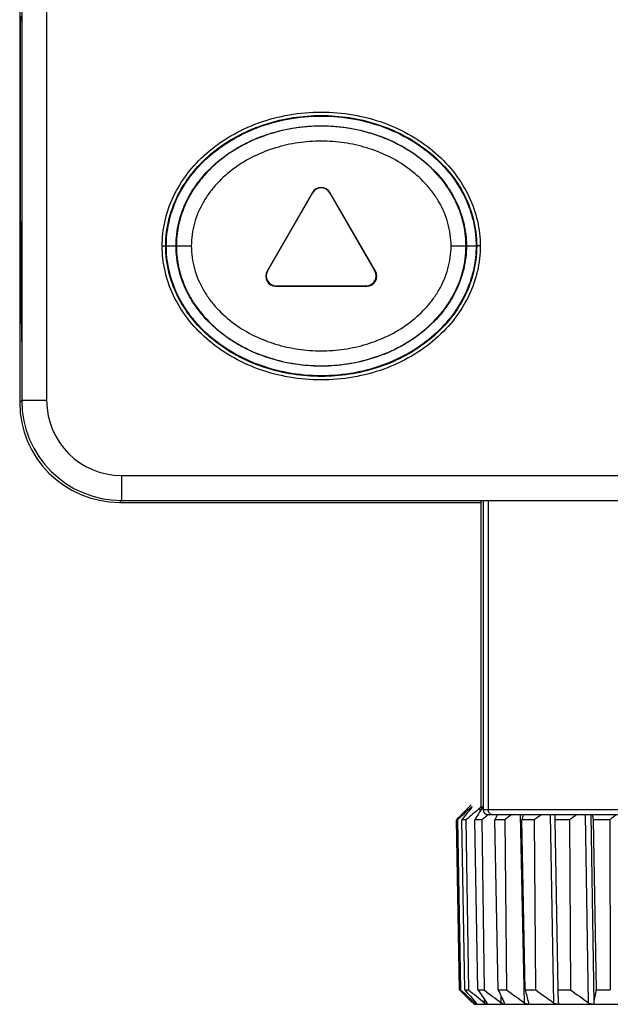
# Model space of a CAD drawing. Header units: inches. Extents: x 74 to 393, y -180 to 341.
# Tile 5 of 21: x 74 to 86, y 135 to 154. Entities that reach past the tile are written whole.
import ezdxf

# ---------------------------------------------------------------- set-up
doc = ezdxf.new("R2010")
doc.units = ezdxf.units.IN
doc.header["$LTSCALE"] = 0.595472
doc.header["$MEASUREMENT"] = 0
doc.layers.get('0').update_dxf_attribs({"linetype": 'CONTINUOUS'})
doc.layers.add('02___PRT_ALL_AXES', color=7, linetype='CONTINUOUS')

msp = doc.modelspace()

# ---------------------------------------------------------------- linework, layer by layer
at = {"color": 7, "linetype": 'Continuous'}
for p, q in [((73.971, 172.731), (73.971, 146.731)), ((74.471, 172.731), (74.471, 146.731)), ((73.931, 155.484), (73.931, 146.691)), ((73.948, 150.302), (73.948, 154.339)), ((73.954, 154.339), (73.971, 154.339)), ((73.971, 150.303), (73.954, 150.302)), ((73.955, 150.042), (73.955, 150.203)), ((73.971, 150.203), (73.955, 150.203)), ((73.971, 150.042), (73.955, 150.042)), ((73.957, 149.335), (73.97, 147.907)), ((73.971, 149.335), (73.957, 149.335)), ((73.971, 146.731), (73.931, 146.691)), ((74.471, 146.731), (73.971, 146.731)), ((75.971, 145.231), (75.971, 144.731)), ((75.971, 145.231), (101.971, 145.231)), ((75.97, 144.731), (75.931, 144.692)), ((75.931, 144.692), (83.171, 144.692)), ((75.971, 144.731), (101.971, 144.731)), ((83.171, 144.731), (83.171, 138.563)), ((83.212, 144.731), (83.212, 138.531)), ((83.313, 144.731), (83.313, 138.531)), ((82.973, 138.631), (82.871, 138.527)), ((82.957, 138.54), (82.956, 138.563)), ((82.995, 138.591), (82.967, 138.573)), ((82.976, 138.563), (82.995, 138.591)), ((83.164, 138.573), (83.151, 138.563)), ((83.153, 138.5), (83.151, 138.563)), ((83.192, 138.563), (83.204, 138.588)), ((82.747, 138.37), (82.702, 138.328)), ((86.241, 138.531), (83.212, 138.531)), ((83.318, 138.431), (83.29, 138.408)), ((86.241, 138.431), (83.312, 138.431)), ((83.492, 138.426), (83.492, 138.431)), ((84.042, 134.66), (83.966, 138.431)), ((84.629, 134.66), (84.562, 138.431)), ((84.656, 138.328), (84.657, 138.431)), ((85.323, 134.66), (85.267, 138.431)), ((85.436, 134.66), (85.38, 138.431)), ((82.702, 138.328), (82.679, 138.328)), ((82.739, 134.923), (82.679, 138.328)), ((82.702, 138.328), (82.759, 134.923)), ((82.87, 138.328), (82.786, 138.328)), ((82.849, 134.923), (82.786, 138.328)), ((82.87, 138.328), (82.921, 134.923)), ((83.188, 138.328), (83.045, 138.328)), ((83.11, 134.923), (83.045, 138.328)), ((83.188, 138.328), (83.232, 134.923)), ((83.648, 138.328), (83.451, 138.328)), ((83.516, 134.923), (83.451, 138.328)), ((83.648, 138.328), (83.684, 134.923)), ((84.239, 138.328), (83.992, 138.328)), ((84.055, 134.923), (83.992, 138.328)), ((84.239, 138.328), (84.266, 134.923)), ((84.947, 138.328), (84.656, 138.328)), ((84.716, 134.923), (84.656, 138.328)), ((84.947, 138.328), (84.965, 134.923)), ((85.754, 138.328), (85.426, 138.328)), ((85.482, 134.923), (85.426, 138.328)), ((85.754, 138.328), (85.761, 134.923)), ((82.739, 134.923), (82.759, 134.923)), ((82.759, 134.923), (82.808, 134.878)), ((82.849, 134.923), (82.921, 134.923)), ((83.11, 134.923), (83.232, 134.923)), ((83.516, 134.923), (83.684, 134.923)), ((83.576, 134.66), (83.573, 134.799)), ((84.055, 134.923), (84.266, 134.923)), ((84.716, 134.923), (84.965, 134.923)), ((84.727, 134.66), (84.716, 134.923)), ((85.482, 134.923), (85.761, 134.923)), ((83.033, 134.631), (82.967, 134.695)), ((83.033, 134.631), (94.908, 134.631)), ((83.051, 134.66), (83.051, 134.684)), ((83.075, 134.64), (83.06, 134.652)), ((83.071, 134.66), (83.092, 134.631)), ((83.089, 134.631), (83.075, 134.64)), ((83.092, 134.631), (83.092, 134.631)), ((83.243, 134.66), (83.242, 134.724)), ((83.271, 134.64), (83.253, 134.652)), ((83.278, 134.636), (83.271, 134.64)), ((83.289, 134.631), (83.278, 134.636)), ((83.285, 134.66), (83.297, 134.635)), ((83.297, 134.635), (83.295, 134.631)), ((83.597, 134.646), (83.576, 134.66)), ((83.623, 134.633), (83.597, 134.646)), ((83.629, 134.631), (83.623, 134.633)), ((83.638, 134.66), (83.644, 134.641)), ((83.644, 134.641), (83.638, 134.631)), ((84.123, 134.66), (84.125, 134.649)), ((84.125, 134.649), (84.125, 134.646)), ((84.727, 134.66), (84.727, 134.659))]:
    msp.add_line(p, q, dxfattribs=at)
for centre, radius, start, end in [((75.971, 146.731), 2, 180, 270), ((75.971, 146.731), 1.5, 180, 270), ((96.039, 124.169), 19.451, 132.2707, 133.1083), ((96.78, 127.209), 17.874, 140.5634, 141.5305), ((96.595, 122.167), 21.203, 129.3499, 130.3394), ((83.416, 138.058), 0.683, 131.0989, 132.3337), ((98.133, 129.045), 17.715, 147.5011, 148.3965), ((96.591, 125.052), 19.23, 135.5145, 136.3382), ((98.054, 119.525), 23.97, 128.0205, 128.3309), ((83.312, 138.531), 0.1, 179.9953, 269.9953), ((102.809, 130.179), 21.003, 156.8667, 157.1707), ((98.608, 118.577), 24.778, 126.7473, 127.142), ((116.2, 131.367), 32.951, 167.6211, 167.8037), ((99.305, 118.092), 25.228, 126.2762, 126.6682), ((100.01, 118.249), 25.101, 126.4843, 126.8763), ((45.44, 130.159), 40.812, 11.5462, 11.6932), ((100.713, 119.03), 24.418, 127.3866, 127.7814), ((97.212, 149.187), 20.32, 224.5838, 225.4936), ((97.263, 150.75), 21.467, 227.6756, 228.5469), ((97.343, 146.926), 18.819, 219.6291, 220.6761), ((97.868, 152.912), 23.388, 230.2764, 231.2949), ((98.683, 145.053), 18.577, 213.0447, 214.0171), ((98.153, 154.101), 24.299, 232.117, 233.138), ((102.431, 143.565), 20.796, 204.5559, 205.3546), ((98.741, 155.037), 25.126, 233.1824, 234.1946), ((115.025, 142.73), 31.938, 194.1479, 194.6347), ((99.356, 155.346), 25.393, 233.5422, 234.5523), ((99.969, 154.996), 25.061, 233.2221, 234.2379), ((48.149, 141.305), 37.874, 349.8948, 350.2984), ((83.571, 135.249), 0.785, 228.5277, 229.3979), ((83.524, 135.011), 0.449, 231.2624, 232.8873)]:
    msp.add_arc(centre, radius, start, end, dxfattribs=at)
for centre, major_axis, ratio, start_param, end_param in [((73.954, 154.439), (0, 0.1), 0.008727, -3.141593, -1.571101), ((73.954, 150.202), (0, 0.1), 0.008727, -1.570492, 0), ((73.963, 150.043), (0, 1), 0.008728, -4.712263, -3.926972), ((75.931, 146.692), (1.414, 1.414), 0.999924, 2.356233, 3.926953)]:
    msp.add_ellipse(centre, major_axis=major_axis, ratio=ratio, start_param=start_param, end_param=end_param, dxfattribs=at)
for points in [[(76.786, 149.831), (76.786, 150.165), (76.936, 150.841), (77.614, 151.737), (78.68, 152.365), (79.97, 152.591), (81.261, 152.365), (82.327, 151.737), (83.005, 150.841), (83.155, 150.165), (83.155, 149.831)], [(83.155, 149.831), (83.155, 149.496), (83.005, 148.821), (82.327, 147.925), (81.261, 147.296), (79.97, 147.071), (78.68, 147.296), (77.614, 147.925), (76.936, 148.821), (76.786, 149.496), (76.786, 149.831)]]:
    msp.add_open_spline(points, degree=3, dxfattribs=at)
for points, knots in [([(83.204, 138.588), (83.203, 138.589), (83.203, 138.591), (83.2, 138.593), (83.197, 138.592), (83.192, 138.591), (83.186, 138.588), (83.177, 138.582), (83.169, 138.577), (83.164, 138.573)], [0, 0, 0, 0, 0.061358, 0.116074, 0.190553, 0.29608, 0.434173, 0.600994, 1, 1, 1, 1]), ([(83.403, 138.431), (83.391, 138.431), (83.367, 138.436), (83.338, 138.459), (83.318, 138.492), (83.313, 138.518), (83.313, 138.531)], [0, 0, 0, 0, 0.237465, 0.482459, 0.73772, 1, 1, 1, 1]), ([(84.101, 134.631), (84.096, 134.632), (84.086, 134.634), (84.066, 134.644), (84.052, 134.653), (84.042, 134.66)], [0, 0, 0, 0, 0.209799, 0.454591, 1, 1, 1, 1]), ([(84.125, 134.646), (84.124, 134.642), (84.122, 134.635), (84.116, 134.632), (84.112, 134.631)], [0, 0, 0, 0, 0.49983, 1, 1, 1, 1]), ([(84.692, 134.631), (84.681, 134.632), (84.659, 134.641), (84.639, 134.653), (84.629, 134.66)], [0, 0, 0, 0, 0.470239, 1, 1, 1, 1]), ([(84.727, 134.659), (84.727, 134.653), (84.725, 134.643), (84.716, 134.633), (84.71, 134.631), (84.706, 134.631)], [0, 0, 0, 0, 0.493177, 0.730749, 1, 1, 1, 1]), ([(85.389, 134.631), (85.377, 134.632), (85.354, 134.64), (85.333, 134.653), (85.323, 134.66)], [0, 0, 0, 0, 0.48424, 1, 1, 1, 1]), ([(85.436, 134.66), (85.434, 134.653), (85.43, 134.643), (85.417, 134.634), (85.409, 134.631), (85.405, 134.631)], [0, 0, 0, 0, 0.46912, 0.717418, 1, 1, 1, 1])]:
    msp.add_open_spline(points, degree=3, knots=knots, dxfattribs=at)
at = {"layer": '02___PRT_ALL_AXES', "color": 7, "linetype": 'Continuous'}
for p, q in [((79.797, 150.906), (78.885, 149.326)), ((79.797, 150.896), (78.894, 149.331)), ((79.797, 150.906), (79.797, 150.896)), ((80.144, 150.906), (80.144, 150.896)), ((81.056, 149.326), (80.144, 150.906)), ((81.047, 149.331), (80.144, 150.896)), ((76.786, 149.831), (76.856, 149.831)), ((76.868, 149.831), (77.369, 149.831)), ((82.572, 149.831), (83.073, 149.831)), ((83.155, 149.831), (83.085, 149.831)), ((78.885, 149.326), (78.894, 149.331)), ((81.056, 149.326), (81.047, 149.331)), ((79.058, 149.026), (79.067, 149.031)), ((79.058, 149.026), (80.883, 149.026)), ((79.067, 149.031), (80.874, 149.031)), ((80.883, 149.026), (80.874, 149.031))]:
    msp.add_line(p, q, dxfattribs=at)
for centre, major_axis, start_param, end_param in [((79.97, 150.806), (0, 0.2), -1.046934, 1.046934), ((79.97, 150.796), (0, -0.2), 2.094659, 4.188526), ((79.058, 149.226), (0.173, 0.1), 2.094659, 4.188526), ((79.067, 149.231), (0.173, 0.1), 2.094659, 4.188526), ((80.874, 149.231), (-0.173, 0.1), 2.094659, 4.188526), ((80.883, 149.226), (0.173, -0.1), -1.046934, 1.046934)]:
    msp.add_ellipse(centre, major_axis=major_axis, ratio=0.999391, start_param=start_param, end_param=end_param, dxfattribs=at)
for points, knots in [([(76.856, 149.831), (76.856, 150.018), (76.905, 150.395), (77.115, 150.922), (77.441, 151.386), (77.855, 151.773), (78.334, 152.074), (78.857, 152.289), (79.407, 152.417), (79.971, 152.46), (80.534, 152.417), (81.084, 152.289), (81.607, 152.074), (82.086, 151.772), (82.5, 151.386), (82.826, 150.922), (83.036, 150.395), (83.085, 150.018), (83.085, 149.831)], [0, 0, 0, 0, 0.062469, 0.124943, 0.187428, 0.249928, 0.312447, 0.374967, 0.437485, 0.500003, 0.562521, 0.625038, 0.687557, 0.750075, 0.812575, 0.875059, 0.937532, 1, 1, 1, 1]), ([(76.868, 149.831), (76.868, 149.984), (76.901, 150.295), (77.05, 150.751), (77.302, 151.188), (77.659, 151.591), (78.12, 151.942), (78.675, 152.217), (79.303, 152.393), (79.97, 152.454), (80.638, 152.393), (81.266, 152.217), (81.821, 151.942), (82.282, 151.591), (82.639, 151.188), (82.891, 150.751), (83.04, 150.295), (83.073, 149.984), (83.073, 149.831)], [0, 0, 0, 0, 0.051196, 0.103863, 0.15935, 0.218837, 0.283018, 0.35197, 0.424858, 0.5, 0.575142, 0.64803, 0.716982, 0.781163, 0.84065, 0.896137, 0.948804, 1, 1, 1, 1]), ([(77.062, 149.831), (77.062, 149.986), (77.09, 150.222), (77.18, 150.523), (77.275, 150.745), (77.395, 150.958), (77.591, 151.23), (77.833, 151.476), (78.112, 151.687), (78.341, 151.83), (78.587, 151.954), (78.935, 152.091), (79.397, 152.208), (79.97, 152.256), (80.544, 152.208), (81.006, 152.091), (81.354, 151.954), (81.6, 151.83), (81.829, 151.687), (82.108, 151.476), (82.35, 151.23), (82.546, 150.958), (82.666, 150.745), (82.761, 150.523), (82.851, 150.222), (82.879, 149.986), (82.879, 149.831)], [0, 0, 0, 0, 0.055793, 0.084085, 0.11276, 0.141924, 0.171681, 0.233067, 0.264755, 0.297044, 0.329904, 0.36329, 0.431213, 0.5, 0.568787, 0.63671, 0.670096, 0.702956, 0.735245, 0.766933, 0.828319, 0.858076, 0.88724, 0.915915, 0.944207, 1, 1, 1, 1]), ([(82.872, 149.831), (82.872, 150.004), (82.825, 150.353), (82.66, 150.758), (82.474, 151.052), (82.256, 151.324), (81.933, 151.618), (81.488, 151.894), (81.002, 152.089), (80.492, 152.206), (79.97, 152.246), (79.449, 152.206), (78.939, 152.089), (78.453, 151.894), (78.008, 151.618), (77.685, 151.324), (77.467, 151.052), (77.281, 150.758), (77.116, 150.353), (77.069, 150.004), (77.069, 149.831)], [0, 0, 0, 0, 0.062435, 0.124877, 0.156158, 0.187438, 0.249928, 0.312433, 0.374948, 0.437473, 0.499999, 0.562525, 0.62505, 0.687566, 0.750072, 0.812562, 0.843843, 0.875123, 0.937566, 1, 1, 1, 1]), ([(82.572, 149.831), (82.572, 149.908), (82.561, 150.062), (82.498, 150.365), (82.376, 150.652), (82.206, 150.909), (82.008, 151.146), (81.717, 151.402), (81.319, 151.641), (80.886, 151.809), (80.433, 151.909), (79.97, 151.944), (79.508, 151.909), (79.055, 151.809), (78.622, 151.641), (78.224, 151.402), (77.933, 151.146), (77.735, 150.909), (77.565, 150.652), (77.443, 150.365), (77.38, 150.062), (77.369, 149.908), (77.369, 149.831)], [0, 0, 0, 0, 0.031276, 0.062546, 0.124963, 0.156235, 0.187507, 0.249982, 0.312472, 0.374975, 0.437486, 0.499999, 0.562512, 0.625024, 0.687527, 0.750018, 0.812493, 0.843766, 0.875037, 0.937454, 0.968724, 1, 1, 1, 1]), ([(83.085, 149.831), (83.085, 149.643), (83.036, 149.267), (82.826, 148.74), (82.5, 148.275), (82.086, 147.889), (81.607, 147.588), (81.084, 147.373), (80.534, 147.245), (79.97, 147.202), (79.407, 147.245), (78.857, 147.373), (78.334, 147.588), (77.855, 147.889), (77.441, 148.275), (77.115, 148.74), (76.905, 149.267), (76.856, 149.643), (76.856, 149.831)], [0, 0, 0, 0, 0.062469, 0.124943, 0.187428, 0.249928, 0.312447, 0.374967, 0.437485, 0.500003, 0.562521, 0.625038, 0.687557, 0.750075, 0.812575, 0.875059, 0.937532, 1, 1, 1, 1]), ([(83.073, 149.831), (83.073, 149.678), (83.04, 149.367), (82.891, 148.911), (82.639, 148.474), (82.282, 148.07), (81.821, 147.72), (81.266, 147.445), (80.638, 147.269), (79.97, 147.208), (79.303, 147.269), (78.675, 147.445), (78.12, 147.72), (77.659, 148.07), (77.302, 148.474), (77.05, 148.911), (76.901, 149.367), (76.868, 149.678), (76.868, 149.831)], [0, 0, 0, 0, 0.051196, 0.103863, 0.15935, 0.218837, 0.283018, 0.35197, 0.424858, 0.5, 0.575142, 0.64803, 0.716982, 0.781163, 0.84065, 0.896137, 0.948804, 1, 1, 1, 1]), ([(82.879, 149.831), (82.879, 149.675), (82.851, 149.44), (82.761, 149.138), (82.666, 148.917), (82.546, 148.704), (82.35, 148.431), (82.108, 148.186), (81.829, 147.974), (81.6, 147.831), (81.354, 147.708), (81.006, 147.571), (80.544, 147.454), (79.97, 147.406), (79.397, 147.454), (78.935, 147.571), (78.587, 147.708), (78.341, 147.831), (78.112, 147.974), (77.833, 148.186), (77.591, 148.431), (77.395, 148.704), (77.275, 148.917), (77.18, 149.138), (77.09, 149.44), (77.062, 149.675), (77.062, 149.831)], [0, 0, 0, 0, 0.055793, 0.084085, 0.11276, 0.141924, 0.171681, 0.233067, 0.264755, 0.297044, 0.329904, 0.36329, 0.431213, 0.5, 0.568787, 0.63671, 0.670096, 0.702956, 0.735245, 0.766933, 0.828319, 0.858076, 0.88724, 0.915915, 0.944207, 1, 1, 1, 1]), ([(77.069, 149.831), (77.069, 149.657), (77.116, 149.309), (77.281, 148.903), (77.467, 148.609), (77.685, 148.338), (78.008, 148.043), (78.453, 147.767), (78.939, 147.573), (79.449, 147.456), (79.97, 147.416), (80.492, 147.456), (81.002, 147.573), (81.488, 147.767), (81.933, 148.043), (82.256, 148.338), (82.474, 148.609), (82.66, 148.903), (82.825, 149.309), (82.872, 149.657), (82.872, 149.831)], [0, 0, 0, 0, 0.062435, 0.124877, 0.156158, 0.187438, 0.249928, 0.312433, 0.374948, 0.437473, 0.499999, 0.562525, 0.62505, 0.687566, 0.750072, 0.812562, 0.843843, 0.875123, 0.937566, 1, 1, 1, 1]), ([(77.369, 149.831), (77.369, 149.754), (77.38, 149.599), (77.443, 149.297), (77.565, 149.01), (77.735, 148.752), (77.933, 148.515), (78.224, 148.259), (78.622, 148.021), (79.055, 147.853), (79.508, 147.752), (79.97, 147.718), (80.433, 147.752), (80.886, 147.853), (81.319, 148.021), (81.717, 148.259), (82.008, 148.515), (82.206, 148.752), (82.376, 149.01), (82.498, 149.297), (82.561, 149.599), (82.572, 149.754), (82.572, 149.831)], [0, 0, 0, 0, 0.031276, 0.062546, 0.124963, 0.156235, 0.187507, 0.249982, 0.312472, 0.374975, 0.437486, 0.499999, 0.562512, 0.625024, 0.687527, 0.750018, 0.812493, 0.843766, 0.875037, 0.937454, 0.968724, 1, 1, 1, 1])]:
    msp.add_open_spline(points, degree=3, knots=knots, dxfattribs=at)

doc.saveas('drawing.dxf')
